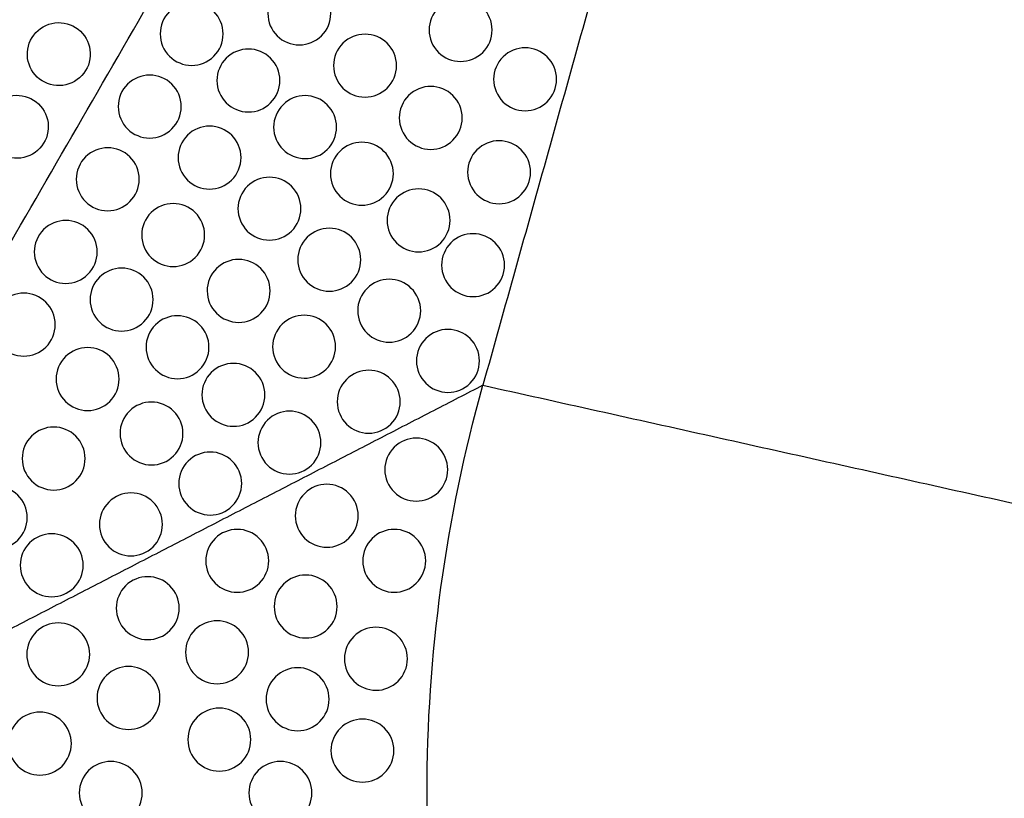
# Model space of a CAD drawing. Header units: millimetres. Extents: x -125 to 375, y 0 to 433.
# Tile 17 of 20: x 156 to 250, y 216 to 290. Entities that reach past the tile are written whole.
import ezdxf

# ---------------------------------------------------------------- set-up
doc = ezdxf.new("R2010")
doc.units = ezdxf.units.MM
doc.layers.add('Layer 01', color=18, linetype='Continuous', true_color=0x000000)

msp = doc.modelspace()

# ---------------------------------------------------------------- linework, layer by layer
at = {"layer": 'Layer 01', "extrusion": (-0.277521, -6.25521e-11, -0.96072)}
msp.add_arc((-216.506, -300.819, -142.395), 139, 73.7656, 106.2344, dxfattribs=at)
at = {"layer": 'Layer 01'}
for points in [[(125, 216.506, 76), (187.5, 324.76, 76), (250, 433.013, 76)], [(250, 433.013, 76), (225.153, 344.189, 83.178), (200.305, 255.366, 90.355)], [(375, 216.506), (312.5, 324.76), (250, 433.013)], [(250, 433.013, 76), (312.5, 324.76, 76), (375, 216.506, 76)], [(200.305, 255.366, 90.355), (162.653, 235.936, 83.178), (125, 216.506, 76)], [(200.305, 255.366, 90.355), (162.653, 235.936, 83.178), (125, 216.506, 76)], [(200.305, 255.366, 90.355), (287.653, 235.936, 83.178), (375, 216.506, 76)], [(200.305, 177.646, 90.355), (162.653, 197.076, 83.178), (125, 216.506, 76)], [(250, 0, 76), (187.5, 108.253, 76), (125, 216.506, 76)], [(375, 216.506, 76), (287.653, 197.076, 83.178), (200.305, 177.646, 90.355)]]:
    msp.add_open_spline(points, degree=2, dxfattribs=at)
at = {"layer": 'Layer 01', "extrusion": (0.259088, -0.149584, -0.9542)}
for points in [[(185.809, 290.81, 80.863), (185.809, 290.011, 80.988), (185.49, 289.24, 81.022), (184.343, 288.11, 80.888), (183.582, 287.81, 80.729), (182.809, 287.81, 80.519), (182.017, 287.81, 80.303), (181.261, 288.123, 80.049), (180.141, 289.228, 79.572), (179.809, 289.992, 79.362), (179.809, 290.81, 79.234), (179.809, 291.609, 79.109), (180.128, 292.38, 79.074), (181.275, 293.51, 79.209), (182.036, 293.81, 79.368), (182.809, 293.81, 79.578), (183.602, 293.81, 79.793), (184.358, 293.497, 80.048), (185.477, 292.392, 80.525), (185.809, 291.627, 80.735), (185.809, 290.81, 80.863)], [(201.182, 289.232, 85.285), (201.182, 288.433, 85.41), (200.863, 287.662, 85.444), (199.716, 286.532, 85.31), (198.956, 286.232, 85.15), (198.182, 286.232, 84.94), (197.39, 286.232, 84.725), (196.634, 286.545, 84.471), (195.514, 287.65, 83.994), (195.182, 288.414, 83.784), (195.182, 289.232, 83.655), (195.182, 290.031, 83.53), (195.501, 290.802, 83.496), (196.648, 291.932, 83.63), (197.409, 292.232, 83.79), (198.182, 292.232, 84), (198.975, 292.232, 84.215), (199.731, 291.918, 84.469), (200.85, 290.814, 84.946), (201.182, 290.049, 85.156), (201.182, 289.232, 85.285)], [(180.955, 284.415, 80.547), (180.955, 283.616, 80.673), (180.636, 282.846, 80.707), (179.489, 281.715, 80.573), (178.728, 281.415, 80.413), (177.955, 281.415, 80.203), (177.162, 281.415, 79.988), (176.406, 281.729, 79.733), (175.287, 282.833, 79.256), (174.955, 283.598, 79.046), (174.955, 284.415, 78.918), (174.955, 285.214, 78.793), (175.274, 285.985, 78.759), (176.42, 287.116, 78.893), (177.181, 287.415, 79.052), (177.955, 287.415, 79.262), (178.747, 287.415, 79.478), (179.503, 287.102, 79.732), (180.623, 285.997, 80.209), (180.955, 285.233, 80.419), (180.955, 284.415, 80.547)], [(207.327, 284.533, 87.69), (207.327, 283.734, 87.815), (207.008, 282.963, 87.849), (205.861, 281.833, 87.715), (205.1, 281.533, 87.555), (204.327, 281.533, 87.345), (203.534, 281.533, 87.13), (202.778, 281.847, 86.876), (201.659, 282.951, 86.399), (201.327, 283.716, 86.189), (201.327, 284.533, 86.06), (201.327, 285.332, 85.935), (201.646, 286.103, 85.901), (202.793, 287.233, 86.035), (203.554, 287.533, 86.195), (204.327, 287.533, 86.405), (205.12, 287.533, 86.62), (205.876, 287.22, 86.874), (206.995, 286.115, 87.351), (207.327, 285.351, 87.561), (207.327, 284.533, 87.69)], [(167.547, 275.004, 78.382), (167.547, 274.205, 78.507), (167.228, 273.434, 78.542), (166.081, 272.304, 78.408), (165.32, 272.004, 78.248), (164.547, 272.004, 78.038), (163.754, 272.004, 77.823), (162.998, 272.317, 77.568), (161.879, 273.422, 77.091), (161.547, 274.186, 76.881), (161.547, 275.004, 76.753), (161.547, 275.803, 76.628), (161.866, 276.574, 76.594), (163.013, 277.704, 76.728), (163.774, 278.004, 76.887), (164.547, 278.004, 77.097), (165.34, 278.004, 77.313), (166.096, 277.69, 77.567), (167.215, 276.586, 78.044), (167.547, 275.821, 78.254), (167.547, 275.004, 78.382)], [(191.77, 275.526, 84.878), (191.77, 274.727, 85.003), (191.451, 273.956, 85.037), (190.305, 272.826, 84.903), (189.544, 272.526, 84.743), (188.77, 272.526, 84.533), (187.978, 272.526, 84.318), (187.222, 272.839, 84.064), (186.102, 273.944, 83.587), (185.77, 274.708, 83.377), (185.77, 275.526, 83.248), (185.77, 276.325, 83.123), (186.089, 277.096, 83.089), (187.236, 278.226, 83.223), (187.997, 278.526, 83.383), (188.77, 278.526, 83.593), (189.563, 278.526, 83.808), (190.319, 278.212, 84.062), (191.438, 277.108, 84.539), (191.77, 276.343, 84.749), (191.77, 275.526, 84.878)], [(197.178, 271.081, 87.043), (197.178, 270.282, 87.168), (196.859, 269.511, 87.202), (195.712, 268.381, 87.068), (194.951, 268.081, 86.908), (194.178, 268.081, 86.698), (193.385, 268.081, 86.483), (192.629, 268.394, 86.229), (191.51, 269.499, 85.752), (191.178, 270.264, 85.542), (191.178, 271.081, 85.414), (191.178, 271.88, 85.288), (191.497, 272.651, 85.254), (192.644, 273.781, 85.388), (193.405, 274.081, 85.548), (194.178, 274.081, 85.758), (194.971, 274.081, 85.973), (195.727, 273.768, 86.227), (196.846, 272.663, 86.704), (197.178, 271.898, 86.915), (197.178, 271.081, 87.043)], [(173.786, 269.683, 80.91), (173.786, 268.884, 81.036), (173.467, 268.113, 81.07), (172.321, 266.983, 80.936), (171.56, 266.683, 80.776), (170.786, 266.683, 80.566), (169.994, 266.683, 80.351), (169.238, 266.996, 80.097), (168.119, 268.101, 79.62), (167.786, 268.866, 79.409), (167.786, 269.683, 79.281), (167.786, 270.482, 79.156), (168.105, 271.253, 79.122), (169.252, 272.383, 79.256), (170.013, 272.683, 79.416), (170.786, 272.683, 79.626), (171.579, 272.683, 79.841), (172.335, 272.37, 80.095), (173.454, 271.265, 80.572), (173.786, 270.501, 80.782), (173.786, 269.683, 80.91)], [(159.547, 261.147, 78.382), (159.547, 260.348, 78.507), (159.228, 259.578, 78.542), (158.081, 258.447, 78.408), (157.32, 258.147, 78.248), (156.547, 258.147, 78.038), (155.754, 258.147, 77.823), (154.998, 258.461, 77.568), (153.879, 259.565, 77.091), (153.547, 260.33, 76.881), (153.547, 261.147, 76.753), (153.547, 261.946, 76.628), (153.866, 262.717, 76.594), (155.013, 263.848, 76.728), (155.774, 264.147, 76.887), (156.547, 264.147, 77.097), (157.34, 264.147, 77.313), (158.096, 263.834, 77.567), (159.215, 262.729, 78.044), (159.547, 261.965, 78.254), (159.547, 261.147, 78.382)], [(184.868, 249.894, 87.022), (184.868, 249.095, 87.147), (184.549, 248.324, 87.181), (183.403, 247.194, 87.047), (182.642, 246.894, 86.887), (181.868, 246.894, 86.677), (181.076, 246.894, 86.462), (180.32, 247.207, 86.208), (179.201, 248.312, 85.731), (178.868, 249.076, 85.521), (178.868, 249.894, 85.393), (178.868, 250.693, 85.267), (179.187, 251.463, 85.233), (180.334, 252.594, 85.367), (181.095, 252.894, 85.527), (181.868, 252.894, 85.737), (182.661, 252.894, 85.952), (183.417, 252.58, 86.206), (184.536, 251.476, 86.684), (184.868, 250.711, 86.894), (184.868, 249.894, 87.022)], [(162.395, 248.379, 81.157), (162.395, 247.58, 81.282), (162.076, 246.81, 81.317), (160.929, 245.679, 81.182), (160.168, 245.379, 81.023), (159.395, 245.379, 80.813), (158.603, 245.379, 80.598), (157.847, 245.693, 80.343), (156.727, 246.797, 79.866), (156.395, 247.562, 79.656), (156.395, 248.379, 79.528), (156.395, 249.178, 79.403), (156.714, 249.949, 79.369), (157.861, 251.08, 79.503), (158.622, 251.379, 79.662), (159.395, 251.379, 79.872), (160.188, 251.379, 80.087), (160.944, 251.066, 80.342), (162.063, 249.962, 80.819), (162.395, 249.197, 81.029), (162.395, 248.379, 81.157)], [(177.315, 245.996, 85.582), (177.315, 245.197, 85.707), (176.996, 244.426, 85.741), (175.849, 243.296, 85.607), (175.088, 242.996, 85.448), (174.315, 242.996, 85.238), (173.522, 242.996, 85.022), (172.766, 243.309, 84.768), (171.647, 244.414, 84.291), (171.315, 245.178, 84.081), (171.315, 245.996, 83.953), (171.315, 246.795, 83.827), (171.634, 247.566, 83.793), (172.781, 248.696, 83.927), (173.542, 248.996, 84.087), (174.315, 248.996, 84.297), (175.108, 248.996, 84.512), (175.863, 248.682, 84.767), (176.983, 247.578, 85.244), (177.315, 246.813, 85.454), (177.315, 245.996, 85.582)], [(162.208, 238.2, 82.702), (162.208, 237.401, 82.827), (161.889, 236.63, 82.861), (160.742, 235.5, 82.727), (159.981, 235.2, 82.568), (159.208, 235.2, 82.358), (158.415, 235.2, 82.142), (157.659, 235.513, 81.888), (156.54, 236.618, 81.411), (156.208, 237.383, 81.201), (156.208, 238.2, 81.073), (156.208, 238.999, 80.948), (156.527, 239.77, 80.913), (157.673, 240.9, 81.048), (158.434, 241.2, 81.207), (159.208, 241.2, 81.417), (160, 241.2, 81.632), (160.756, 240.887, 81.887), (161.875, 239.782, 82.364), (162.208, 239.017, 82.574), (162.208, 238.2, 82.702)]]:
    msp.add_open_spline(points, degree=3, knots=[0, 0, 0, 0, 2.453475, 2.453475, 4.894031, 4.894031, 4.894031, 7.394353, 7.394353, 9.902731, 9.902731, 9.902731, 12.356206, 12.356206, 14.796762, 14.796762, 14.796762, 17.297084, 17.297084, 19.805462, 19.805462, 19.805462, 19.805462], dxfattribs=at)
at = {"layer": 'Layer 01', "extrusion": (-0.259088, 0.149584, 0.9542)}
for points in [[(175.547, 288.86, 78.382), (175.547, 288.061, 78.507), (175.228, 287.29, 78.542), (174.081, 286.16, 78.408), (173.32, 285.86, 78.248), (172.547, 285.86, 78.038), (171.754, 285.86, 77.823), (170.998, 286.174, 77.568), (169.879, 287.278, 77.091), (169.547, 288.043, 76.881), (169.547, 288.86, 76.753), (169.547, 289.659, 76.628), (169.866, 290.43, 76.594), (171.013, 291.56, 76.728), (171.774, 291.86, 76.887), (172.547, 291.86, 77.097), (173.34, 291.86, 77.313), (174.096, 291.547, 77.567), (175.215, 290.442, 78.044), (175.547, 289.678, 78.254), (175.547, 288.86, 78.382)], [(192.071, 285.831, 83.344), (192.071, 285.032, 83.469), (191.752, 284.262, 83.503), (190.606, 283.131, 83.369), (189.845, 282.831, 83.209), (189.071, 282.831, 82.999), (188.279, 282.831, 82.784), (187.523, 283.145, 82.53), (186.404, 284.249, 82.053), (186.071, 285.014, 81.843), (186.071, 285.831, 81.715), (186.071, 286.63, 81.589), (186.39, 287.401, 81.555), (187.537, 288.532, 81.689), (188.298, 288.831, 81.849), (189.071, 288.831, 82.059), (189.864, 288.831, 82.274), (190.62, 288.518, 82.529), (191.739, 287.413, 83.006), (192.071, 286.649, 83.216), (192.071, 285.831, 83.344)], [(171.547, 281.932, 78.382), (171.547, 281.133, 78.507), (171.228, 280.362, 78.542), (170.081, 279.232, 78.408), (169.32, 278.932, 78.248), (168.547, 278.932, 78.038), (167.754, 278.932, 77.823), (166.998, 279.245, 77.568), (165.879, 280.35, 77.091), (165.547, 281.115, 76.881), (165.547, 281.932, 76.753), (165.547, 282.731, 76.628), (165.866, 283.502, 76.594), (167.013, 284.632, 76.728), (167.774, 284.932, 76.887), (168.547, 284.932, 77.097), (169.34, 284.932, 77.313), (170.096, 284.619, 77.567), (171.215, 283.514, 78.044), (171.547, 282.749, 78.254), (171.547, 281.932, 78.382)], [(198.333, 280.853, 85.825), (198.333, 280.054, 85.95), (198.014, 279.283, 85.984), (196.868, 278.153, 85.85), (196.107, 277.853, 85.69), (195.333, 277.853, 85.48), (194.541, 277.853, 85.265), (193.785, 278.166, 85.011), (192.666, 279.271, 84.534), (192.333, 280.035, 84.324), (192.333, 280.853, 84.195), (192.333, 281.652, 84.07), (192.652, 282.423, 84.036), (193.799, 283.553, 84.17), (194.56, 283.853, 84.33), (195.333, 283.853, 84.54), (196.126, 283.853, 84.755), (196.882, 283.54, 85.009), (198.001, 282.435, 85.486), (198.333, 281.67, 85.696), (198.333, 280.853, 85.825)], [(186.362, 279.971, 82.712), (186.362, 279.172, 82.838), (186.043, 278.401, 82.872), (184.897, 277.27, 82.738), (184.136, 276.971, 82.578), (183.362, 276.971, 82.368), (182.57, 276.971, 82.153), (181.814, 277.284, 81.899), (180.695, 278.388, 81.422), (180.362, 279.153, 81.211), (180.362, 279.971, 81.083), (180.362, 280.77, 80.958), (180.682, 281.54, 80.924), (181.828, 282.671, 81.058), (182.589, 282.971, 81.218), (183.362, 282.971, 81.428), (184.155, 282.971, 81.643), (184.911, 282.657, 81.897), (186.03, 281.553, 82.374), (186.362, 280.788, 82.584), (186.362, 279.971, 82.712)], [(177.254, 277.066, 80.695), (177.254, 276.267, 80.82), (176.935, 275.496, 80.854), (175.788, 274.365, 80.72), (175.027, 274.066, 80.56), (174.254, 274.066, 80.35), (173.461, 274.066, 80.135), (172.705, 274.379, 79.881), (171.586, 275.483, 79.404), (171.254, 276.248, 79.194), (171.254, 277.066, 79.065), (171.254, 277.864, 78.94), (171.573, 278.635, 78.906), (172.72, 279.766, 79.04), (173.48, 280.066, 79.2), (174.254, 280.066, 79.41), (175.046, 280.066, 79.625), (175.802, 279.752, 79.879), (176.922, 278.648, 80.356), (177.254, 277.883, 80.566), (177.254, 277.066, 80.695)], [(204.849, 275.673, 88.405), (204.849, 274.874, 88.531), (204.529, 274.104, 88.565), (203.383, 272.973, 88.431), (202.622, 272.673, 88.271), (201.849, 272.673, 88.061), (201.056, 272.673, 87.846), (200.3, 272.987, 87.592), (199.181, 274.091, 87.115), (198.849, 274.856, 86.904), (198.849, 275.673, 86.776), (198.849, 276.472, 86.651), (199.168, 277.243, 86.617), (200.314, 278.373, 86.751), (201.075, 278.673, 86.911), (201.849, 278.673, 87.121), (202.641, 278.673, 87.336), (203.397, 278.36, 87.59), (204.516, 277.255, 88.067), (204.849, 276.491, 88.277), (204.849, 275.673, 88.405)], [(182.961, 272.199, 83.007), (182.961, 271.4, 83.132), (182.642, 270.629, 83.166), (181.495, 269.499, 83.032), (180.734, 269.199, 82.873), (179.961, 269.199, 82.663), (179.168, 269.199, 82.448), (178.412, 269.512, 82.193), (177.293, 270.617, 81.716), (176.961, 271.382, 81.506), (176.961, 272.199, 81.378), (176.961, 272.998, 81.253), (177.28, 273.769, 81.218), (178.426, 274.899, 81.353), (179.187, 275.199, 81.512), (179.961, 275.199, 81.722), (180.753, 275.199, 81.937), (181.509, 274.886, 82.192), (182.628, 273.781, 82.669), (182.961, 273.016, 82.879), (182.961, 272.199, 83.007)], [(163.547, 268.076, 78.382), (163.547, 267.277, 78.507), (163.228, 266.506, 78.542), (162.081, 265.375, 78.408), (161.32, 265.076, 78.248), (160.547, 265.076, 78.038), (159.754, 265.076, 77.823), (158.998, 265.389, 77.568), (157.879, 266.493, 77.091), (157.547, 267.258, 76.881), (157.547, 268.076, 76.753), (157.547, 268.874, 76.628), (157.866, 269.645, 76.594), (159.013, 270.776, 76.728), (159.774, 271.076, 76.887), (160.547, 271.076, 77.097), (161.34, 271.076, 77.313), (162.096, 270.762, 77.567), (163.215, 269.658, 78.044), (163.547, 268.893, 78.254), (163.547, 268.076, 78.382)], [(188.667, 267.333, 85.319), (188.667, 266.534, 85.445), (188.348, 265.763, 85.479), (187.202, 264.632, 85.345), (186.441, 264.333, 85.185), (185.667, 264.333, 84.975), (184.875, 264.333, 84.76), (184.119, 264.646, 84.506), (183, 265.75, 84.029), (182.667, 266.515, 83.818), (182.667, 267.333, 83.69), (182.667, 268.131, 83.565), (182.986, 268.902, 83.531), (184.133, 270.033, 83.665), (184.894, 270.333, 83.825), (185.667, 270.333, 84.035), (186.46, 270.333, 84.25), (187.216, 270.019, 84.504), (188.335, 268.915, 84.981), (188.667, 268.15, 85.191), (188.667, 267.333, 85.319)], [(202.37, 266.813, 89.121), (202.37, 266.015, 89.247), (202.051, 265.244, 89.281), (200.904, 264.113, 89.147), (200.143, 263.813, 88.987), (199.37, 263.813, 88.777), (198.577, 263.813, 88.562), (197.821, 264.127, 88.308), (196.702, 265.231, 87.831), (196.37, 265.996, 87.62), (196.37, 266.813, 87.492), (196.37, 267.612, 87.367), (196.689, 268.383, 87.333), (197.836, 269.514, 87.467), (198.597, 269.813, 87.627), (199.37, 269.813, 87.837), (200.163, 269.813, 88.052), (200.919, 269.5, 88.306), (202.038, 268.396, 88.783), (202.37, 267.631, 88.993), (202.37, 266.813, 89.121)], [(168.873, 263.534, 80.54), (168.873, 262.735, 80.666), (168.554, 261.964, 80.7), (167.408, 260.833, 80.566), (166.647, 260.534, 80.406), (165.873, 260.534, 80.196), (165.081, 260.534, 79.981), (164.325, 260.847, 79.727), (163.206, 261.951, 79.25), (162.873, 262.716, 79.039), (162.873, 263.534, 78.911), (162.873, 264.332, 78.786), (163.192, 265.103, 78.752), (164.339, 266.234, 78.886), (165.1, 266.534, 79.046), (165.873, 266.534, 79.256), (166.666, 266.534, 79.471), (167.422, 266.22, 79.725), (168.541, 265.116, 80.202), (168.873, 264.351, 80.412), (168.873, 263.534, 80.54)], [(180.026, 264.362, 83.439), (180.026, 263.563, 83.564), (179.707, 262.793, 83.598), (178.56, 261.662, 83.464), (177.799, 261.362, 83.304), (177.026, 261.362, 83.094), (176.233, 261.362, 82.879), (175.477, 261.676, 82.625), (174.358, 262.78, 82.148), (174.026, 263.545, 81.938), (174.026, 264.362, 81.81), (174.026, 265.161, 81.684), (174.345, 265.932, 81.65), (175.492, 267.063, 81.784), (176.253, 267.362, 81.944), (177.026, 267.362, 82.154), (177.818, 267.362, 82.369), (178.574, 267.049, 82.623), (179.694, 265.945, 83.1), (180.026, 265.18, 83.311), (180.026, 264.362, 83.439)], [(194.374, 262.466, 87.632), (194.374, 261.667, 87.757), (194.055, 260.896, 87.791), (192.908, 259.766, 87.657), (192.147, 259.466, 87.498), (191.374, 259.466, 87.288), (190.582, 259.466, 87.072), (189.826, 259.779, 86.818), (188.706, 260.884, 86.341), (188.374, 261.649, 86.131), (188.374, 262.466, 86.003), (188.374, 263.265, 85.877), (188.693, 264.036, 85.843), (189.84, 265.166, 85.977), (190.601, 265.466, 86.137), (191.374, 265.466, 86.347), (192.167, 265.466, 86.562), (192.923, 265.153, 86.817), (194.042, 264.048, 87.294), (194.374, 263.284, 87.504), (194.374, 262.466, 87.632)], [(174.2, 258.991, 82.699), (174.2, 258.193, 82.824), (173.881, 257.422, 82.858), (172.734, 256.291, 82.724), (171.973, 255.991, 82.564), (171.2, 255.991, 82.354), (170.407, 255.991, 82.139), (169.651, 256.305, 81.885), (168.532, 257.409, 81.408), (168.2, 258.174, 81.198), (168.2, 258.991, 81.07), (168.2, 259.79, 80.944), (168.519, 260.561, 80.91), (169.665, 261.692, 81.044), (170.426, 261.991, 81.204), (171.2, 261.991, 81.414), (171.992, 261.991, 81.629), (172.748, 261.678, 81.883), (173.867, 260.574, 82.36), (174.2, 259.809, 82.571), (174.2, 258.991, 82.699)], [(186.265, 259.042, 85.967), (186.265, 258.243, 86.092), (185.946, 257.472, 86.126), (184.8, 256.342, 85.992), (184.039, 256.042, 85.833), (183.265, 256.042, 85.623), (182.473, 256.042, 85.407), (181.717, 256.355, 85.153), (180.598, 257.46, 84.676), (180.265, 258.224, 84.466), (180.265, 259.042, 84.338), (180.265, 259.841, 84.213), (180.584, 260.611, 84.178), (181.731, 261.742, 84.312), (182.492, 262.042, 84.472), (183.265, 262.042, 84.682), (184.058, 262.042, 84.897), (184.814, 261.728, 85.152), (185.933, 260.624, 85.629), (186.265, 259.859, 85.839), (186.265, 259.042, 85.967)], [(199.976, 257.689, 89.902), (199.976, 256.891, 90.027), (199.657, 256.12, 90.061), (198.51, 254.989, 89.927), (197.749, 254.689, 89.767), (196.976, 254.689, 89.557), (196.183, 254.689, 89.342), (195.427, 255.003, 89.088), (194.308, 256.107, 88.611), (193.976, 256.872, 88.401), (193.976, 257.689, 88.272), (193.976, 258.488, 88.147), (194.295, 259.259, 88.113), (195.441, 260.39, 88.247), (196.202, 260.689, 88.407), (196.976, 260.689, 88.617), (197.768, 260.689, 88.832), (198.524, 260.376, 89.086), (199.643, 259.272, 89.563), (199.976, 258.507, 89.773), (199.976, 257.689, 89.902)], [(165.634, 255.956, 80.849), (165.634, 255.158, 80.974), (165.315, 254.387, 81.008), (164.169, 253.256, 80.874), (163.408, 252.956, 80.714), (162.634, 252.956, 80.505), (161.842, 252.956, 80.289), (161.086, 253.27, 80.035), (159.966, 254.374, 79.558), (159.634, 255.139, 79.348), (159.634, 255.956, 79.22), (159.634, 256.755, 79.094), (159.953, 257.526, 79.06), (161.1, 258.657, 79.194), (161.861, 258.956, 79.354), (162.634, 258.956, 79.564), (163.427, 258.956, 79.779), (164.183, 258.643, 80.034), (165.302, 257.539, 80.511), (165.634, 256.774, 80.721), (165.634, 255.956, 80.849)], [(179.526, 254.449, 84.857), (179.526, 253.651, 84.982), (179.207, 252.88, 85.016), (178.06, 251.749, 84.882), (177.299, 251.449, 84.723), (176.526, 251.449, 84.513), (175.733, 251.449, 84.297), (174.977, 251.763, 84.043), (173.858, 252.867, 83.566), (173.526, 253.632, 83.356), (173.526, 254.449, 83.228), (173.526, 255.248, 83.103), (173.845, 256.019, 83.068), (174.992, 257.15, 83.203), (175.753, 257.449, 83.362), (176.526, 257.449, 83.572), (177.319, 257.449, 83.787), (178.075, 257.136, 84.042), (179.194, 256.032, 84.519), (179.526, 255.267, 84.729), (179.526, 254.449, 84.857)], [(192.422, 253.792, 88.462), (192.422, 252.993, 88.587), (192.103, 252.222, 88.621), (190.956, 251.091, 88.487), (190.195, 250.792, 88.327), (189.422, 250.792, 88.117), (188.629, 250.792, 87.902), (187.873, 251.105, 87.648), (186.754, 252.209, 87.171), (186.422, 252.974, 86.961), (186.422, 253.792, 86.833), (186.422, 254.591, 86.707), (186.741, 255.361, 86.673), (187.888, 256.492, 86.807), (188.649, 256.792, 86.967), (189.422, 256.792, 87.177), (190.215, 256.792, 87.392), (190.971, 256.478, 87.646), (192.09, 255.374, 88.123), (192.422, 254.609, 88.334), (192.422, 253.792, 88.462)], [(171.721, 250.766, 83.315), (171.721, 249.967, 83.441), (171.402, 249.196, 83.475), (170.256, 248.065, 83.341), (169.495, 247.766, 83.181), (168.721, 247.766, 82.971), (167.929, 247.766, 82.756), (167.173, 248.079, 82.501), (166.054, 249.183, 82.024), (165.721, 249.948, 81.814), (165.721, 250.766, 81.686), (165.721, 251.564, 81.561), (166.041, 252.335, 81.527), (167.187, 253.466, 81.661), (167.948, 253.766, 81.821), (168.721, 253.766, 82.031), (169.514, 253.766, 82.246), (170.27, 253.452, 82.5), (171.389, 252.348, 82.977), (171.721, 251.583, 83.187), (171.721, 250.766, 83.315)], [(156.873, 242.749, 80.54), (156.873, 241.95, 80.666), (156.554, 241.179, 80.7), (155.408, 240.049, 80.566), (154.647, 239.749, 80.406), (153.873, 239.749, 80.196), (153.081, 239.749, 79.981), (152.325, 240.062, 79.727), (151.206, 241.167, 79.25), (150.873, 241.932, 79.039), (150.873, 242.749, 78.911), (150.873, 243.548, 78.786), (151.192, 244.319, 78.752), (152.339, 245.449, 78.886), (153.1, 245.749, 79.046), (153.873, 245.749, 79.256), (154.666, 245.749, 79.471), (155.422, 245.436, 79.725), (156.541, 244.331, 80.202), (156.873, 243.566, 80.412), (156.873, 242.749, 80.54)], [(169.761, 242.098, 84.142), (169.761, 241.299, 84.267), (169.442, 240.528, 84.301), (168.296, 239.398, 84.167), (167.535, 239.098, 84.008), (166.761, 239.098, 83.798), (165.969, 239.098, 83.582), (165.213, 239.411, 83.328), (164.094, 240.516, 82.851), (163.761, 241.281, 82.641), (163.761, 242.098, 82.513), (163.761, 242.897, 82.388), (164.08, 243.668, 82.353), (165.227, 244.798, 82.487), (165.988, 245.098, 82.647), (166.761, 245.098, 82.857), (167.554, 245.098, 83.072), (168.31, 244.785, 83.327), (169.429, 243.68, 83.804), (169.761, 242.915, 84.014), (169.761, 242.098, 84.142)]]:
    msp.add_open_spline(points, degree=3, knots=[0, 0, 0, 0, 2.453475, 2.453475, 4.894031, 4.894031, 4.894031, 7.394353, 7.394353, 9.902731, 9.902731, 9.902731, 12.356206, 12.356206, 14.796762, 14.796762, 14.796762, 17.297084, 17.297084, 19.805462, 19.805462, 19.805462, 19.805462], dxfattribs=at)
at = {"layer": 'Layer 01', "extrusion": (0.259088, -0.149584, 0.9542)}
msp.add_open_spline([(158.387, 289.53, 78.382), (157.695, 289.131, 78.507), (157.187, 288.469, 78.542), (156.781, 286.911, 78.408), (156.902, 286.102, 78.248), (157.289, 285.432, 78.038), (157.685, 284.746, 77.823), (158.334, 284.248, 77.568), (159.85, 283.831, 77.091), (160.679, 283.925, 76.881), (161.387, 284.334, 76.753), (162.079, 284.733, 76.628), (162.587, 285.395, 76.594), (162.992, 286.953, 76.728), (162.871, 287.762, 76.887), (162.485, 288.432, 77.097), (162.089, 289.118, 77.313), (161.439, 289.616, 77.567), (159.923, 290.033, 78.044), (159.095, 289.939, 78.254), (158.387, 289.53, 78.382)], degree=3, knots=[0, 0, 0, 0, 2.453475, 2.453475, 4.894031, 4.894031, 4.894031, 7.394353, 7.394353, 9.902731, 9.902731, 9.902731, 12.356206, 12.356206, 14.796762, 14.796762, 14.796762, 17.297084, 17.297084, 19.805462, 19.805462, 19.805462, 19.805462], dxfattribs=at)
at = {"layer": 'Layer 01', "extrusion": (-0.259088, 0.149584, -0.9542)}
msp.add_open_spline([(154.387, 282.602, 78.382), (153.695, 282.202, 78.507), (153.187, 281.541, 78.542), (152.781, 279.982, 78.408), (152.902, 279.173, 78.248), (153.289, 278.504, 78.038), (153.685, 277.817, 77.823), (154.334, 277.319, 77.568), (155.85, 276.902, 77.091), (156.679, 276.997, 76.881), (157.387, 277.406, 76.753), (158.079, 277.805, 76.628), (158.587, 278.467, 76.594), (158.992, 280.025, 76.728), (158.871, 280.834, 76.887), (158.485, 281.504, 77.097), (158.089, 282.19, 77.313), (157.439, 282.688, 77.567), (155.923, 283.105, 78.044), (155.095, 283.011, 78.254), (154.387, 282.602, 78.382)], degree=3, knots=[0, 0, 0, 0, 2.453475, 2.453475, 4.894031, 4.894031, 4.894031, 7.394353, 7.394353, 9.902731, 9.902731, 9.902731, 12.356206, 12.356206, 14.796762, 14.796762, 14.796762, 17.297084, 17.297084, 19.805462, 19.805462, 19.805462, 19.805462], dxfattribs=at)
at = {"layer": 'Layer 01'}
for points, knots in [([(196.955, 247.323, 90.591), (196.955, 246.52, 90.688), (196.634, 245.75, 90.695), (195.491, 244.625, 90.535), (194.731, 244.323, 90.378), (193.955, 244.323, 90.183), (193.164, 244.323, 89.984), (192.407, 244.635, 89.758), (191.285, 245.744, 89.338), (190.955, 246.509, 89.154), (190.955, 247.323, 89.044), (190.955, 248.123, 88.935), (191.275, 248.893, 88.908), (192.421, 250.022, 89.047), (193.181, 250.323, 89.206), (193.955, 250.323, 89.412), (194.744, 250.323, 89.622), (195.5, 250.012, 89.866), (196.622, 248.907, 90.308), (196.955, 248.141, 90.492), (196.955, 247.323, 90.591)], [0, 0, 0, 0, 2.450541, 2.450541, 4.887402, 4.887402, 4.887402, 7.370554, 7.370554, 9.859613, 9.859613, 9.859613, 12.310544, 12.310544, 14.75026, 14.75026, 14.75026, 17.236595, 17.236595, 19.7348, 19.7348, 19.7348, 19.7348]), ([(188.424, 242.92, 88.95), (188.424, 242.118, 89.044), (188.102, 241.348, 89.047), (186.961, 240.222, 88.884), (186.201, 239.92, 88.727), (185.424, 239.92, 88.534), (184.633, 239.92, 88.337), (183.876, 240.233, 88.114), (182.753, 241.342, 87.701), (182.424, 242.107, 87.521), (182.424, 242.92, 87.413), (182.424, 243.721, 87.306), (182.744, 244.491, 87.28), (183.89, 245.62, 87.42), (184.65, 245.92, 87.579), (185.424, 245.92, 87.784), (186.213, 245.92, 87.993), (186.968, 245.61, 88.237), (188.091, 244.505, 88.674), (188.424, 243.739, 88.854), (188.424, 242.92, 88.95)], [0, 0, 0, 0, 2.450347, 2.450347, 4.886937, 4.886937, 4.886937, 7.368057, 7.368057, 9.854917, 9.854917, 9.854917, 12.305517, 12.305517, 14.745136, 14.745136, 14.745136, 17.229863, 17.229863, 19.726867, 19.726867, 19.726867, 19.726867]), ([(179.893, 238.627, 87.293), (179.893, 237.824, 87.383), (179.571, 237.054, 87.383), (178.43, 235.929, 87.215), (177.67, 235.627, 87.058), (176.893, 235.627, 86.867), (176.102, 235.627, 86.672), (175.345, 235.939, 86.453), (174.222, 237.049, 86.047), (173.893, 237.815, 85.872), (173.893, 238.627, 85.766), (173.893, 239.428, 85.661), (174.213, 240.198, 85.636), (175.358, 241.327, 85.777), (176.119, 241.627, 85.936), (176.893, 241.627, 86.141), (177.681, 241.627, 86.349), (178.437, 241.317, 86.591), (179.56, 240.212, 87.024), (179.893, 239.445, 87.201), (179.893, 238.627, 87.293)], [0, 0, 0, 0, 2.450186, 2.450186, 4.88651, 4.88651, 4.88651, 7.365418, 7.365418, 9.849838, 9.849838, 9.849838, 12.300088, 12.300088, 14.739665, 14.739665, 14.739665, 17.222742, 17.222742, 19.718612, 19.718612, 19.718612, 19.718612]), ([(194.854, 238.627, 90.962), (194.854, 237.822, 91.03), (194.531, 237.053, 91.013), (193.392, 235.93, 90.827), (192.632, 235.627, 90.668), (191.854, 235.627, 90.483), (191.066, 235.627, 90.295), (190.309, 235.937, 90.092), (189.183, 237.049, 89.73), (188.854, 237.815, 89.584), (188.854, 238.627, 89.508), (188.854, 239.431, 89.433), (189.176, 240.2, 89.434), (190.318, 241.325, 89.601), (191.077, 241.627, 89.758), (191.854, 241.627, 89.95), (192.641, 241.627, 90.145), (193.397, 241.318, 90.363), (194.523, 240.209, 90.744), (194.854, 239.442, 90.893), (194.854, 238.627, 90.962)], [0, 0, 0, 0, 2.449205, 2.449205, 4.885282, 4.885282, 4.885282, 7.350764, 7.350764, 9.823846, 9.823846, 9.823846, 12.271839, 12.271839, 14.708842, 14.708842, 14.708842, 17.177195, 17.177195, 19.657238, 19.657238, 19.657238, 19.657238]), ([(171.362, 234.116, 85.654), (171.362, 233.312, 85.738), (171.04, 232.542, 85.732), (169.899, 231.418, 85.557), (169.139, 231.116, 85.4), (168.362, 231.116, 85.211), (167.572, 231.116, 85.019), (166.814, 231.427, 84.806), (165.69, 232.538, 84.414), (165.362, 233.304, 84.246), (165.362, 234.116, 84.145), (165.362, 234.917, 84.045), (165.683, 235.687, 84.022), (166.827, 236.815, 84.165), (167.587, 237.116, 84.324), (168.362, 237.116, 84.527), (169.15, 237.116, 84.734), (169.905, 236.806, 84.974), (171.029, 235.7, 85.398), (171.362, 234.934, 85.569), (171.362, 234.116, 85.654)], [0, 0, 0, 0, 2.449995, 2.449995, 4.886015, 4.886015, 4.886015, 7.361181, 7.361181, 9.841699, 9.841699, 9.841699, 12.29129, 12.29129, 14.730635, 14.730635, 14.730635, 17.210706, 17.210706, 19.704185, 19.704185, 19.704185, 19.704185]), ([(186.412, 234.271, 89.289), (186.412, 233.465, 89.35), (186.088, 232.696, 89.327), (184.95, 231.574, 89.134), (184.191, 231.271, 88.974), (183.412, 231.271, 88.791), (182.624, 231.271, 88.605), (181.867, 231.58, 88.407), (180.74, 232.692, 88.058), (180.412, 233.459, 87.92), (180.412, 234.271, 87.85), (180.412, 235.075, 87.781), (180.735, 235.844, 87.788), (181.875, 236.968, 87.959), (182.635, 237.271, 88.116), (183.412, 237.271, 88.306), (184.198, 237.271, 88.499), (184.955, 236.962, 88.714), (186.081, 235.852, 89.084), (186.412, 235.086, 89.227), (186.412, 234.271, 89.289)], [0, 0, 0, 0, 2.449324, 2.449324, 4.885504, 4.885504, 4.885504, 7.347744, 7.347744, 9.817638, 9.817638, 9.817638, 12.265273, 12.265273, 14.702155, 14.702155, 14.702155, 17.167569, 17.167569, 19.644958, 19.644958, 19.644958, 19.644958]), ([(177.97, 229.914, 87.598), (177.97, 229.108, 87.651), (177.645, 228.339, 87.62), (176.508, 227.218, 87.417), (175.749, 226.914, 87.256), (174.97, 226.914, 87.075), (174.183, 226.914, 86.891), (173.425, 227.223, 86.699), (172.297, 228.336, 86.367), (171.97, 229.103, 86.238), (171.97, 229.914, 86.177), (171.97, 230.719, 86.117), (172.293, 231.488, 86.13), (173.433, 232.611, 86.308), (174.192, 232.914, 86.464), (174.97, 232.914, 86.653), (175.755, 232.914, 86.843), (176.512, 232.606, 87.053), (177.639, 231.496, 87.41), (177.97, 230.729, 87.544), (177.97, 229.914, 87.598)], [0, 0, 0, 0, 2.449688, 2.449688, 4.886201, 4.886201, 4.886201, 7.34456, 7.34456, 9.810654, 9.810654, 9.810654, 12.257944, 12.257944, 14.69479, 14.69479, 14.69479, 17.15668, 17.15668, 19.63088, 19.63088, 19.63088, 19.63088]), ([(162.831, 229.713, 83.993), (162.831, 228.909, 84.069), (162.508, 228.139, 84.055), (161.368, 227.017, 83.871), (160.609, 226.713, 83.713), (159.831, 226.713, 83.527), (159.041, 226.713, 83.338), (158.283, 227.025, 83.133), (157.159, 228.137, 82.759), (156.831, 228.902, 82.6), (156.831, 229.713, 82.505), (156.831, 230.515, 82.412), (157.152, 231.285, 82.392), (158.296, 232.413, 82.537), (159.056, 232.713, 82.695), (159.831, 232.713, 82.897), (160.618, 232.713, 83.103), (161.373, 232.404, 83.339), (162.498, 231.298, 83.753), (162.831, 230.532, 83.916), (162.831, 229.713, 83.993)], [0, 0, 0, 0, 2.449973, 2.449973, 4.885798, 4.885798, 4.885798, 7.356355, 7.356355, 9.83206, 9.83206, 9.83206, 12.28083, 12.28083, 14.719976, 14.719976, 14.719976, 17.196493, 17.196493, 19.687235, 19.687235, 19.687235, 19.687235]), ([(193.113, 229.289, 91.167), (193.113, 228.482, 91.205), (192.788, 227.713, 91.163), (191.652, 226.594, 90.946), (190.894, 226.289, 90.783), (190.113, 226.289, 90.603), (189.328, 226.289, 90.423), (188.571, 226.597, 90.237), (187.441, 227.711, 89.929), (187.113, 228.478, 89.817), (187.113, 229.289, 89.774), (187.113, 230.095, 89.732), (187.438, 230.864, 89.762), (188.575, 231.985, 89.96), (189.334, 232.289, 90.119), (190.113, 232.289, 90.302), (190.898, 232.289, 90.486), (191.655, 231.981, 90.683), (192.784, 230.869, 91.011), (193.113, 230.102, 91.128), (193.113, 229.289, 91.167)], [0, 0, 0, 0, 2.450177, 2.450177, 4.887707, 4.887707, 4.887707, 7.340356, 7.340356, 9.801818, 9.801818, 9.801818, 12.249587, 12.249587, 14.686734, 14.686734, 14.686734, 17.141795, 17.141795, 19.608634, 19.608634, 19.608634, 19.608634]), ([(169.527, 225.558, 85.88), (169.527, 224.75, 85.922), (169.202, 223.982, 85.88), (168.066, 222.862, 85.664), (167.308, 222.558, 85.5), (166.527, 222.558, 85.321), (165.742, 222.558, 85.14), (164.984, 222.866, 84.955), (163.855, 223.98, 84.644), (163.527, 224.747, 84.529), (163.527, 225.558, 84.48), (163.527, 226.363, 84.431), (163.851, 227.132, 84.453), (164.99, 228.254, 84.64), (165.749, 228.558, 84.797), (166.527, 228.558, 84.983), (167.313, 228.558, 85.17), (168.069, 228.25, 85.374), (169.198, 227.139, 85.714), (169.527, 226.372, 85.838), (169.527, 225.558, 85.88)], [0, 0, 0, 0, 2.450564, 2.450564, 4.887891, 4.887891, 4.887891, 7.341552, 7.341552, 9.803061, 9.803061, 9.803061, 12.250103, 12.250103, 14.687132, 14.687132, 14.687132, 17.144727, 17.144727, 19.615037, 19.615037, 19.615037, 19.615037]), ([(185.649, 225.437, 89.609), (185.649, 224.629, 89.639), (185.323, 223.861, 89.588), (184.188, 222.742, 89.361), (183.43, 222.437, 89.195), (182.649, 222.437, 89.016), (181.864, 222.437, 88.837), (181.106, 222.745, 88.656), (179.976, 223.86, 88.363), (179.649, 224.627, 88.261), (179.649, 225.437, 88.228), (179.649, 226.244, 88.194), (179.973, 227.012, 88.232), (181.11, 228.133, 88.439), (181.869, 228.437, 88.599), (182.649, 228.437, 88.781), (183.433, 228.437, 88.963), (184.19, 228.13, 89.156), (185.32, 227.017, 89.47), (185.649, 226.25, 89.579), (185.649, 225.437, 89.609)], [0, 0, 0, 0, 2.451106, 2.451106, 4.889572, 4.889572, 4.889572, 7.339194, 7.339194, 9.797749, 9.797749, 9.797749, 12.245805, 12.245805, 14.683506, 14.683506, 14.683506, 17.135661, 17.135661, 19.59983, 19.59983, 19.59983, 19.59983]), ([(178.184, 221.585, 88.018), (178.184, 220.776, 88.037), (177.858, 220.008, 87.976), (176.724, 218.89, 87.734), (175.965, 218.585, 87.564), (175.184, 218.585, 87.387), (174.4, 218.585, 87.209), (173.642, 218.892, 87.034), (172.511, 220.008, 86.759), (172.184, 220.775, 86.67), (172.184, 221.585, 86.648), (172.184, 222.392, 86.626), (172.509, 223.161, 86.674), (173.645, 224.28, 86.892), (174.403, 224.585, 87.054), (175.184, 224.585, 87.234), (175.968, 224.585, 87.414), (176.725, 224.278, 87.602), (177.856, 223.164, 87.9), (178.184, 222.397, 87.999), (178.184, 221.585, 88.018)], [0, 0, 0, 0, 2.452675, 2.452675, 4.892694, 4.892694, 4.892694, 7.338975, 7.338975, 9.794324, 9.794324, 9.794324, 12.243025, 12.243025, 14.68173, 14.68173, 14.68173, 17.130625, 17.130625, 19.591816, 19.591816, 19.591816, 19.591816]), ([(161.085, 221.201, 84.119), (161.085, 220.392, 84.145), (160.759, 219.624, 84.088), (159.624, 218.506, 83.85), (158.866, 218.201, 83.681), (158.085, 218.201, 83.503), (157.301, 218.201, 83.325), (156.543, 218.509, 83.149), (155.412, 219.624, 82.868), (155.085, 220.392, 82.773), (155.085, 221.201, 82.741), (155.085, 222.007, 82.709), (155.41, 222.776, 82.744), (156.547, 223.897, 82.946), (157.306, 224.201, 83.104), (158.085, 224.201, 83.287), (158.869, 224.201, 83.471), (159.626, 223.894, 83.666), (160.756, 222.782, 83.984), (161.085, 222.014, 84.092), (161.085, 221.201, 84.119)], [0, 0, 0, 0, 2.45265, 2.45265, 4.891905, 4.891905, 4.891905, 7.339862, 7.339862, 9.795807, 9.795807, 9.795807, 12.242964, 12.242964, 14.680763, 14.680763, 14.680763, 17.133039, 17.133039, 19.598541, 19.598541, 19.598541, 19.598541]), ([(191.823, 220.542, 91.146), (191.823, 219.733, 91.158), (191.497, 218.964, 91.091), (190.363, 217.848, 90.842), (189.605, 217.542, 90.671), (188.823, 217.542, 90.493), (188.04, 217.542, 90.315), (187.282, 217.848, 90.142), (186.15, 218.965, 89.876), (185.823, 219.732, 89.794), (185.823, 220.542, 89.78), (185.823, 221.35, 89.767), (186.149, 222.118, 89.824), (187.284, 223.237, 90.055), (188.042, 223.542, 90.219), (188.823, 223.542, 90.398), (189.606, 223.542, 90.577), (190.364, 223.235, 90.759), (191.496, 222.12, 91.043), (191.823, 221.353, 91.134), (191.823, 220.542, 91.146)], [0, 0, 0, 0, 2.453346, 2.453346, 4.894409, 4.894409, 4.894409, 7.339014, 7.339014, 9.793221, 9.793221, 9.793221, 12.243186, 12.243186, 14.682993, 14.682993, 14.682993, 17.129483, 17.129483, 19.587976, 19.587976, 19.587976, 19.587976]), ([(167.837, 216.506, 85.729), (167.837, 215.696, 85.729), (167.51, 214.928, 85.648), (166.377, 213.813, 85.376), (165.62, 213.506, 85.198), (164.837, 213.506, 85.019), (164.055, 213.506, 84.841), (163.297, 213.812, 84.675), (162.163, 214.93, 84.433), (161.837, 215.698, 84.366), (161.837, 216.506, 84.366), (161.837, 217.315, 84.366), (162.163, 218.083, 84.433), (163.297, 219.201, 84.675), (164.055, 219.506, 84.841), (164.837, 219.506, 85.019), (165.62, 219.506, 85.198), (166.377, 219.2, 85.376), (167.51, 218.085, 85.648), (167.837, 217.317, 85.729), (167.837, 216.506, 85.729)], [0, 0, 0, 0, 2.456848, 2.456848, 4.900883, 4.900883, 4.900883, 7.342386, 7.342386, 9.793112, 9.793112, 9.793112, 12.243838, 12.243838, 14.68534, 14.68534, 14.68534, 17.129375, 17.129375, 19.586223, 19.586223, 19.586223, 19.586223]), ([(184.003, 216.506, 89.4), (184.003, 215.696, 89.4), (183.676, 214.928, 89.321), (182.543, 213.813, 89.054), (181.786, 213.506, 88.877), (181.003, 213.506, 88.699), (180.221, 213.506, 88.521), (179.463, 213.812, 88.353), (178.329, 214.93, 88.107), (178.003, 215.698, 88.038), (178.003, 216.506, 88.038), (178.003, 217.315, 88.038), (178.329, 218.083, 88.107), (179.463, 219.2, 88.353), (180.221, 219.506, 88.521), (181.003, 219.506, 88.699), (181.786, 219.506, 88.877), (182.543, 219.2, 89.054), (183.676, 218.085, 89.321), (184.003, 217.317, 89.4), (184.003, 216.506, 89.4)], [0, 0, 0, 0, 2.455909, 2.455909, 4.899527, 4.899527, 4.899527, 7.34134, 7.34134, 9.792897, 9.792897, 9.792897, 12.244454, 12.244454, 14.686267, 14.686267, 14.686267, 17.129885, 17.129885, 19.585794, 19.585794, 19.585794, 19.585794])]:
    msp.add_open_spline(points, degree=3, knots=knots, dxfattribs=at)

doc.saveas('drawing.dxf')
